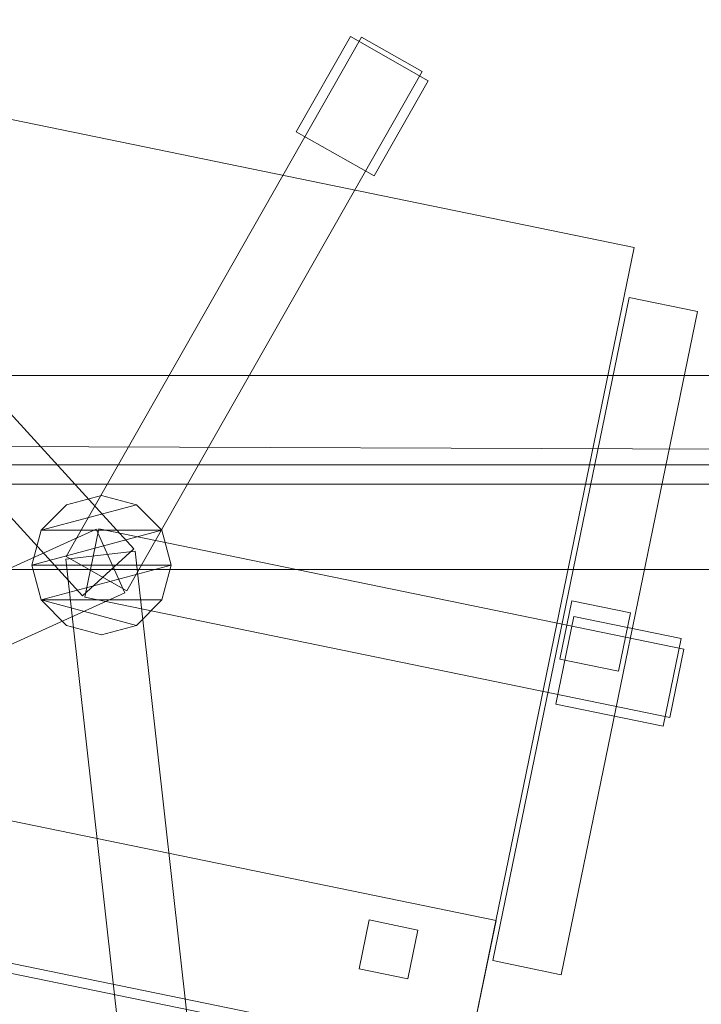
# Model space of a CAD drawing. Header units: millimetres. Extents: x -1675 to 29381, y -3645 to 22555.
# Tile 192 of 256: x 8982 to 9324, y 12991 to 13485. Entities that reach past the tile are written whole.
import ezdxf

# ---------------------------------------------------------------- set-up
doc = ezdxf.new("R2010")
doc.units = ezdxf.units.MM
doc.layers.add('A-GENM-____-OTLN', color=13, linetype='Continuous', lineweight=9)

msp = doc.modelspace()

# ---------------------------------------------------------------- meshes
at = {"layer": 'A-GENM-____-OTLN'}
mesh = msp.add_polyface(dxfattribs=at)
corners = [(9606.02, 11640, 1), (9606.02, 11190, 1), (9306.02, 11190, 1), (9306.02, 11640, 1), (256.83, 10770, 1), (6.83, 13252, 1), (256.83, 13252, 1), (6.83, 10170, 1), (5006.02, 11270.6, 1), (4706.02, 11640, 1), (5006.02, 11640, 1), (4706.02, 11204.55, 1), (256.83, 13303.58, 1), (256.83, 13450, 1), (6.83, 16140, 1), (256.83, 16140, 1), (256.83, 16249.12, 1), (13956.02, 16490, 1), (13776.02, 16140, 1), (13776.02, 17000, 1), (13956.02, 17000, 1), (14006.02, 16140, 1), (13956.02, 17990, 1), (13956.02, 17700, 1), (13776.02, 17700, 1), (13776.02, 18420, 1), (13956.02, 18420, 1), (12046.02, 18420, 1), (12896.02, 18420, 1), (12896.02, 18240, 1), (9606.02, 18240, 1), (9606.02, 17990, 1), (9306.02, 17990, 1), (11186.02, 18420, 1), (9306.02, 18420, 1), (9486.02, 18420, 1), (9486.02, 18420, 1), (10986.02, 18420, 1), (8336.02, 18420, 1), (8406.02, 18240, 1), (8156.02, 18240, 1), (6856.02, 18240, 1), (7156.02, 18420, 1), (7336.02, 18240, 1), (5230.75, 18420, 1), (5956.02, 18240, 1), (5006.02, 18240, 1), (4706.02, 18190.98, 1), (5006.02, 17990, 1), (4706.02, 17990, 1), (4706.02, 18240, 1), (256.83, 16450, 1), (256.83, 18240, 1), (256.83, 18420, 1), (256.83, 18850, 1)]
mesh.append_faces([[corners[k] for k in face] for face in [(8, 9, 10), (47, 48, 49)]], dxfattribs={"vtx0": -1})
mesh.append_faces([[corners[k] for k in face] for face in [(4, 5, 6), (5, 4, 7), (9, 8, 11), (13, 14, 15), (14, 13, 5), (18, 17, 21), (25, 22, 24), (30, 33, 29), (37, 30, 36), (41, 42, 43), (48, 47, 46)]], dxfattribs={"vtx0": -1, "vtx1": -1})
mesh.append_faces([[corners[k] for k in face] for face in [(35, 30, 34), (33, 30, 37), (44, 46, 47), (14, 53, 52)]], dxfattribs={"vtx0": -1, "vtx1": -1, "vtx2": -1})
mesh.append_faces([[corners[k] for k in face] for face in [(5, 12, 6), (14, 16, 15), (17, 18, 19), (22, 25, 26), (30, 32, 34), (30, 35, 36), (38, 39, 40), (44, 45, 46), (44, 47, 50), (53, 50, 52), (14, 54, 53)]], dxfattribs={"vtx0": -1, "vtx2": -1})
mesh.append_faces([[corners[k] for k in face] for face in [(13, 12, 5), (33, 27, 29), (51, 16, 14), (52, 51, 14)]], dxfattribs={"vtx1": -1, "vtx2": -1})
mesh.append_faces([[corners[k] for k in face] for face in [(0, 1, 2), (2, 3, 0), (19, 20, 17), (22, 23, 24), (27, 28, 29), (30, 31, 32)]], dxfattribs={"vtx2": -1})
mesh = msp.add_polyface(dxfattribs=at)
corners = [(4706.02, 11190, 2949), (256.83, 10225.04, 2949), (4706.02, 11204.55, 2949), (5006.02, 10170, 2949), (256.83, 10170, 2949), (5006.02, 11190, 2949), (5006.02, 11190, 2949), (5006.02, 11270.6, 2949), (256.83, 10770, 2949), (4706.02, 11640, 2949), (256.83, 13252, 2949), (5006.02, 11640, 2949), (256.83, 13303.58, 2949), (14006.02, 13252, 2949), (256.83, 16140, 2949), (13776.02, 16140, 2949), (256.83, 13450, 2949), (4706.02, 17990, 2949), (256.83, 16249.12, 2949), (4706.02, 18190.98, 2949), (5006.02, 17990, 2949), (5006.02, 18240, 2949), (5956.02, 18240, 2949), (256.83, 18240, 2949), (4706.02, 18240, 2949), (256.83, 16450, 2949), (6.83, 10170, 2949), (6.83, 13252, 2949), (6.83, 16140, 2949), (5230.75, 18420, 2949), (256.83, 18420, 2949), (256.83, 18850, 2949)]
mesh.append_faces([[corners[k] for k in face] for face in [(27, 8, 26), (28, 16, 27)]], dxfattribs={"vtx0": -1, "vtx1": -1})
mesh.append_faces([[corners[k] for k in face] for face in [(0, 1, 2), (0, 3, 4), (1, 0, 4), (3, 0, 5), (5, 0, 6), (7, 5, 6), (8, 2, 1), (2, 8, 9), (10, 11, 9), (9, 8, 10), (12, 13, 10), (14, 15, 16), (16, 15, 12), (17, 18, 19), (20, 21, 22), (20, 14, 17), (18, 17, 14), (19, 23, 24), (25, 19, 18), (23, 19, 25), (26, 1, 4), (2, 6, 0), (6, 2, 7), (8, 27, 10), (8, 1, 26), (7, 9, 11), (9, 7, 2), (27, 12, 10), (16, 28, 14), (16, 12, 27), (28, 18, 14), (19, 20, 17), (20, 19, 21), (29, 21, 19), (29, 19, 24), (25, 18, 28), (23, 25, 28), (28, 30, 23), (28, 31, 30)]], dxfattribs={"vtx0": -1, "vtx1": -1, "vtx2": -1})
mesh = msp.add_polyface(dxfattribs=at)
corners = [(9306.02, 10156.57, 2949), (5006.02, 10170, 2949), (9306.02, 10170, 2949), (9306.02, 11190, 2949), (5006.02, 11190, 2949), (13776.02, 10169.34, 2949), (13776.02, 10170, 2949), (9606.02, 11190, 2949), (9306.02, 11190, 2949), (5006.02, 11270.6, 2949), (14006.02, 13252, 2949), (9306.02, 11640, 2949), (13776.02, 10470, 2949), (9606.02, 11640, 2949), (5006.02, 11640, 2949), (256.83, 13252, 2949), (256.83, 13303.58, 2949), (14006.01, 16140, 2949), (13776.02, 16140, 2949), (9606.02, 17990, 2949), (9606.02, 18240, 2949), (12896.02, 18240, 2949), (6856.02, 18240, 2949), (5956.02, 18240, 2949), (6856.02, 18420, 2949), (8406.02, 18240, 2949), (9306.02, 18420, 2949), (9306.02, 17990, 2949), (256.83, 16140, 2949), (5006.02, 17990, 2949), (8156.02, 18240, 2949), (7336.02, 18240, 2949), (13776.02, 18420, 2949), (13776.02, 17700, 2949), (13776.02, 17000, 2949), (13956.02, 17000, 2949), (13956.02, 16490, 2949), (13956.02, 17990, 2949)]
mesh.append_faces([[corners[k] for k in face] for face in [(0, 1, 2), (3, 1, 4), (1, 3, 2), (5, 2, 6), (7, 6, 2), (3, 4, 8), (9, 8, 4), (10, 11, 9), (3, 8, 7), (6, 7, 12), (2, 3, 7), (13, 12, 7), (12, 13, 10), (8, 9, 11), (10, 13, 11), (10, 9, 14), (10, 14, 15), (10, 16, 17), (19, 20, 21), (22, 23, 24), (25, 26, 27), (28, 29, 18), (23, 22, 29), (30, 25, 27), (27, 18, 29), (29, 22, 31), (31, 30, 27), (19, 18, 27), (29, 31, 27), (21, 32, 33), (34, 33, 35), (21, 18, 19), (34, 21, 33), (18, 21, 34), (13, 7, 8), (8, 11, 13), (36, 18, 34), (32, 37, 33), (20, 19, 27), (20, 27, 26)]], dxfattribs={"vtx0": -1, "vtx1": -1, "vtx2": -1})
mesh.append_faces([[corners[k] for k in face] for face in [(18, 17, 16)]], dxfattribs={"vtx1": -1, "vtx2": -1})
mesh = msp.add_polyface(dxfattribs=at)
corners = [(9306.02, 10130, 1), (5006.02, 10144.28, 1), (9306.02, 10156.57, 1), (5006.02, 10130, 1), (5006.02, 10170, 1), (9306.02, 10170, 1), (9306.02, 11190, 1), (5006.02, 11190, 1), (256.83, 10130.71, 1), (13776.02, 10130, 1), (13776.02, 10169.34, 1), (256.83, 10170, 1), (13776.02, 10170, 1), (4706.02, 11190, 1), (256.83, 10225.04, 1), (4706.02, 11204.55, 1), (9606.02, 11190, 1), (9306.02, 11190, 1), (5006.02, 11270.6, 1), (14006.02, 13252, 1), (9306.02, 11640, 1), (13776.02, 10470, 1), (5006.02, 11190, 1), (9606.02, 11640, 1), (5006.02, 11640, 1), (256.83, 10770, 1), (256.83, 13252, 1), (4706.02, 11640, 1), (256.83, 13303.58, 1), (14006.01, 16140, 1), (13776.02, 16140, 1), (256.83, 16140, 1), (256.83, 13450, 1), (256.83, 16249.12, 1), (4706.02, 17990, 1), (5006.02, 17990, 1)]
mesh.append_faces([[corners[k] for k in face] for face in [(9, 2, 10), (11, 1, 8), (10, 5, 12), (13, 14, 15), (14, 13, 11), (12, 16, 21), (23, 21, 16), (18, 7, 22), (17, 18, 20), (25, 15, 14), (15, 25, 27), (28, 19, 26), (31, 30, 32), (32, 30, 28), (33, 34, 31)]], dxfattribs={"vtx0": -1, "vtx1": -1})
mesh.append_faces([[corners[k] for k in face] for face in [(0, 1, 2), (1, 0, 3), (2, 4, 5), (4, 2, 1), (6, 4, 7), (4, 6, 5), (3, 8, 1), (2, 9, 0), (1, 11, 4), (5, 10, 2), (16, 12, 5), (6, 7, 17), (18, 17, 7), (13, 4, 11), (19, 20, 18), (4, 13, 7), (5, 6, 16), (21, 23, 19), (19, 24, 26), (19, 28, 29), (31, 35, 30)]], dxfattribs={"vtx0": -1, "vtx1": -1, "vtx2": -1})
mesh.append_faces([[corners[k] for k in face] for face in [(6, 17, 16), (7, 13, 22), (19, 23, 20), (19, 18, 24), (26, 24, 27), (27, 25, 26)]], dxfattribs={"vtx0": -1, "vtx2": -1})
mesh.append_faces([[corners[k] for k in face] for face in [(30, 29, 28)]], dxfattribs={"vtx1": -1, "vtx2": -1})
mesh = msp.add_polyface(dxfattribs=at)
corners = [(14006.02, 16140), (6.83, 13252), (14006.02, 13252)]
mesh.append_faces([[corners[k] for k in face] for face in [(1, 2, 0)]])
mesh = msp.add_polyface(dxfattribs=at)
corners = [(14006.02, 13252, -50), (6.83, 16140, -50), (14006.02, 16140, -50)]
mesh.append_faces([[corners[k] for k in face] for face in [(1, 2, 0)]])
mesh = msp.add_polyface(dxfattribs=at)
corners = [(6.83, 13252, -50), (6.83, 16140, -50), (14006.02, 13252, -50)]
mesh.append_faces([[corners[k] for k in face] for face in [(1, 2, 0)]])
mesh = msp.add_polyface(dxfattribs=at)
corners = [(6.83, 16140), (6.83, 13252), (14006.02, 16140)]
mesh.append_faces([[corners[k] for k in face] for face in [(1, 2, 0)]])
mesh = msp.add_polyface(dxfattribs=at)
corners = [(14006.02, 16140, 3000), (6.83, 13252, 3000), (14006.02, 13252, 3000)]
mesh.append_faces([[corners[k] for k in face] for face in [(1, 2, 0)]])
mesh = msp.add_polyface(dxfattribs=at)
corners = [(14006.02, 13252, 2950), (6.83, 16140, 2950), (14006.02, 16140, 2950)]
mesh.append_faces([[corners[k] for k in face] for face in [(1, 2, 0)]])
mesh = msp.add_polyface(dxfattribs=at)
corners = [(6.83, 13252, 2950), (6.83, 16140, 2950), (14006.02, 13252, 2950)]
mesh.append_faces([[corners[k] for k in face] for face in [(1, 2, 0)]])
mesh = msp.add_polyface(dxfattribs=at)
corners = [(6.83, 16140, 3000), (6.83, 13252, 3000), (14006.02, 16140, 3000)]
mesh.append_faces([[corners[k] for k in face] for face in [(1, 2, 0)]])
mesh = msp.add_polyface(dxfattribs=at)
corners = [(8256.83, 13859.13, 750), (8256.83, 13209.13, 750), (9656.83, 13209.13, 750), (9656.83, 13859.13, 750)]
mesh.append_faces([[corners[k] for k in face] for face in [(0, 1, 2, 3)]])
mesh = msp.add_polyface(dxfattribs=at)
corners = [(9656.83, 13859.13, 710), (9656.83, 13209.13, 710), (8256.83, 13209.13, 710), (8256.83, 13859.13, 710)]
mesh.append_faces([[corners[k] for k in face] for face in [(0, 1, 2, 3)]])
mesh = msp.add_polyface(dxfattribs=at)
corners = [(9148.12, 13476.8, 35), (9120.94, 13428.98, 35), (9120.94, 13428.98, 95), (9148.12, 13476.8, 95)]
mesh.append_faces([[corners[k] for k in face] for face in [(3, 0, 1, 2)]])
mesh = msp.add_polyface(dxfattribs=at)
corners = [(9160.06, 13406.74, 35), (9120.94, 13428.98, 35), (9148.12, 13476.8, 35), (9187.24, 13454.56, 35)]
mesh.append_faces([[corners[k] for k in face] for face in [(3, 0, 1, 2)]])
mesh = msp.add_polyface(dxfattribs=at)
corners = [(9160.06, 13406.74, 95), (9187.24, 13454.56, 95), (9148.12, 13476.8, 95), (9120.94, 13428.98, 95)]
mesh.append_faces([[corners[k] for k in face] for face in [(1, 2, 3, 0)]])
mesh = msp.add_polyface(dxfattribs=at)
corners = [(9187.24, 13454.56, 35), (9148.12, 13476.8, 35), (9148.12, 13476.8, 95), (9187.24, 13454.56, 95)]
mesh.append_faces([[corners[k] for k in face] for face in [(0, 1, 2, 3)]])
mesh = msp.add_polyface(dxfattribs=at)
corners = [(9153.7, 13476.5, 82.5), (9005.46, 13215.68, 82.5), (9005.46, 13215.68, 117.5), (9153.7, 13476.5, 117.5)]
mesh.append_faces([[corners[k] for k in face] for face in [(0, 1, 2, 3)]])
mesh = msp.add_polyface(dxfattribs=at)
corners = [(9035.89, 13198.39, 82.5), (9005.46, 13215.68, 82.5), (9153.7, 13476.5, 82.5), (9184.13, 13459.21, 82.5)]
mesh.append_faces([[corners[k] for k in face] for face in [(2, 3, 0, 1)]])
mesh = msp.add_polyface(dxfattribs=at)
corners = [(9035.89, 13198.39, 117.5), (9184.13, 13459.21, 117.5), (9153.7, 13476.5, 117.5), (9005.46, 13215.68, 117.5)]
mesh.append_faces([[corners[k] for k in face] for face in [(2, 3, 0, 1)]])
mesh = msp.add_polyface(dxfattribs=at)
corners = [(9184.13, 13459.21, 82.5), (9153.7, 13476.5, 82.5), (9153.7, 13476.5, 117.5), (9184.13, 13459.21, 117.5)]
mesh.append_faces([[corners[k] for k in face] for face in [(3, 0, 1, 2)]])
mesh = msp.add_polyface(dxfattribs=at)
corners = [(8755.59, 13051.98, 400), (8840.12, 13463.38, 400), (9290.71, 13370.79, 400), (9206.17, 12959.38, 400)]
mesh.append_faces([[corners[k] for k in face] for face in [(2, 3, 0, 1)]])
mesh = msp.add_polyface(dxfattribs=at)
corners = [(8755.59, 13051.98, 470), (9206.17, 12959.38, 470), (9290.71, 13370.79, 470), (8840.12, 13463.38, 470)]
mesh.append_faces([[corners[k] for k in face] for face in [(2, 3, 0, 1)]])
mesh = msp.add_polyface(dxfattribs=at)
corners = [(9290.71, 13370.79, 400), (8840.12, 13463.38, 400), (8840.12, 13463.38, 470), (9290.71, 13370.79, 470)]
mesh.append_faces([[corners[k] for k in face] for face in [(3, 0, 1, 2)]])
mesh = msp.add_polyface(dxfattribs=at)
corners = [(9035.89, 13198.39, 82.5), (9184.13, 13459.21, 82.5), (9184.13, 13459.21, 117.5), (9035.89, 13198.39, 117.5)]
mesh.append_faces([[corners[k] for k in face] for face in [(2, 3, 0, 1)]])
mesh = msp.add_polyface(dxfattribs=at)
corners = [(9160.06, 13406.74, 35), (9187.24, 13454.56, 35), (9187.24, 13454.56, 95), (9160.06, 13406.74, 95)]
mesh.append_faces([[corners[k] for k in face] for face in [(1, 2, 3, 0)]])
mesh = msp.add_polyface(dxfattribs=at)
corners = [(9039.44, 13219.49, 82.5), (9013.59, 13195.89, 82.5), (8811.35, 13417.47, 82.5), (8837.2, 13441.07, 82.5)]
mesh.append_faces([[corners[k] for k in face] for face in [(0, 1, 2, 3)]])
mesh = msp.add_polyface(dxfattribs=at)
corners = [(9039.44, 13219.49, 117.5), (8837.2, 13441.07, 117.5), (8811.35, 13417.47, 117.5), (9013.59, 13195.89, 117.5)]
mesh.append_faces([[corners[k] for k in face] for face in [(0, 1, 2, 3)]])
mesh = msp.add_polyface(dxfattribs=at)
corners = [(9039.44, 13219.49, 82.5), (8837.2, 13441.07, 82.5), (8837.2, 13441.07, 117.5), (9039.44, 13219.49, 117.5)]
mesh.append_faces([[corners[k] for k in face] for face in [(2, 3, 0, 1)]])
mesh = msp.add_polyface(dxfattribs=at)
corners = [(9120.94, 13428.98, 35), (9160.06, 13406.74, 35), (9160.06, 13406.74, 95), (9120.94, 13428.98, 95)]
mesh.append_faces([[corners[k] for k in face] for face in [(1, 2, 3, 0)]])
mesh = msp.add_polyface(dxfattribs=at)
corners = [(8811.35, 13417.47, 82.5), (9013.59, 13195.89, 82.5), (9013.59, 13195.89, 117.5), (8811.35, 13417.47, 117.5)]
mesh.append_faces([[corners[k] for k in face] for face in [(0, 1, 2, 3)]])
mesh = msp.add_polyface(dxfattribs=at)
corners = [(9206.17, 12959.38, 400), (9290.71, 13370.79, 400), (9290.71, 13370.79, 470), (9206.17, 12959.38, 470)]
mesh.append_faces([[corners[k] for k in face] for face in [(2, 3, 0, 1)]])
mesh = msp.add_polyface(dxfattribs=at)
corners = [(9288.13, 13345.8, 612.5), (9219.69, 13012.76, 612.5), (9219.69, 13012.76, 647.5), (9288.13, 13345.8, 647.5)]
mesh.append_faces([[corners[k] for k in face] for face in [(3, 0, 1, 2)]])
mesh = msp.add_polyface(dxfattribs=at)
corners = [(9219.69, 13012.76, 612.5), (9288.13, 13345.8, 612.5), (9322.41, 13338.75, 612.5), (9253.97, 13005.71, 612.5)]
mesh.append_faces([[corners[k] for k in face] for face in [(1, 2, 3, 0)]])
mesh = msp.add_polyface(dxfattribs=at)
corners = [(9219.69, 13012.76, 647.5), (9253.97, 13005.71, 647.5), (9322.41, 13338.75, 647.5), (9288.13, 13345.8, 647.5)]
mesh.append_faces([[corners[k] for k in face] for face in [(3, 0, 1, 2)]])
mesh = msp.add_polyface(dxfattribs=at)
corners = [(9322.41, 13338.75, 612.5), (9288.13, 13345.8, 612.5), (9288.13, 13345.8, 647.5), (9322.41, 13338.75, 647.5)]
mesh.append_faces([[corners[k] for k in face] for face in [(3, 0, 1, 2)]])
mesh = msp.add_polyface(dxfattribs=at)
corners = [(9253.97, 13005.71, 612.5), (9322.41, 13338.75, 612.5), (9322.41, 13338.75, 647.5), (9253.97, 13005.71, 647.5)]
mesh.append_faces([[corners[k] for k in face] for face in [(2, 3, 0, 1)]])
mesh = msp.add_polyface(dxfattribs=at)
corners = [(9581.83, 13306.63, 640), (8331.83, 13306.63, 640), (8331.83, 13306.63, 710), (9581.83, 13306.63, 710)]
mesh.append_faces([[corners[k] for k in face] for face in [(0, 1, 2, 3)]])
mesh = msp.add_polyface(dxfattribs=at)
corners = [(8331.83, 13261.63, 640), (8331.83, 13306.63, 640), (9581.83, 13306.63, 640), (9581.83, 13261.63, 640)]
mesh.append_faces([[corners[k] for k in face] for face in [(1, 2, 3, 0)]])
mesh = msp.add_polyface(dxfattribs=at)
corners = [(8331.83, 13261.63, 710), (9581.83, 13261.63, 710), (9581.83, 13306.63, 710), (8331.83, 13306.63, 710)]
mesh.append_faces([[corners[k] for k in face] for face in [(2, 3, 0, 1)]])
mesh = msp.add_polyface(dxfattribs=at)
corners = [(8331.83, 13261.63, 640), (9581.83, 13261.63, 640), (9581.83, 13261.63, 710), (8331.83, 13261.63, 710)]
mesh.append_faces([[corners[k] for k in face] for face in [(2, 3, 0, 1)]])
mesh = msp.add_polyface(dxfattribs=at)
corners = [(14006.02, 10170, -50), (6.83, 13252, -50), (14006.02, 13252, -50)]
mesh.append_faces([[corners[k] for k in face] for face in [(1, 2, 0)]])
mesh = msp.add_polyface(dxfattribs=at)
corners = [(14006.02, 13252), (6.83, 10170), (14006.02, 10170)]
mesh.append_faces([[corners[k] for k in face] for face in [(1, 2, 0)]])
mesh = msp.add_polyface(dxfattribs=at)
corners = [(6.83, 13252), (6.83, 13252, -50), (14006.02, 13252)]
mesh.append_faces([[corners[k] for k in face] for face in [(0, 1, 2)]])
mesh = msp.add_polyface(dxfattribs=at)
corners = [(6.83, 10170, -50), (6.83, 13252, -50), (14006.02, 10170, -50)]
mesh.append_faces([[corners[k] for k in face] for face in [(1, 2, 0)]])
mesh = msp.add_polyface(dxfattribs=at)
corners = [(6.83, 13252), (6.83, 10170), (14006.02, 13252)]
mesh.append_faces([[corners[k] for k in face] for face in [(1, 2, 0)]])
mesh = msp.add_polyface(dxfattribs=at)
corners = [(6.83, 13252), (14006.02, 13252, -50), (6.83, 13252, -50)]
mesh.append_faces([[corners[k] for k in face] for face in [(0, 1, 2)]])
mesh = msp.add_polyface(dxfattribs=at)
corners = [(14006.02, 13252), (14006.02, 13252, -50), (6.83, 13252)]
mesh.append_faces([[corners[k] for k in face] for face in [(0, 1, 2)]])
mesh = msp.add_polyface(dxfattribs=at)
corners = [(14006.02, 13252), (6.83, 13252, -50), (14006.02, 13252, -50)]
mesh.append_faces([[corners[k] for k in face] for face in [(0, 1, 2)]])
mesh = msp.add_polyface(dxfattribs=at)
corners = [(14006.02, 10170, 2950), (6.83, 13252, 2950), (14006.02, 13252, 2950)]
mesh.append_faces([[corners[k] for k in face] for face in [(1, 2, 0)]])
mesh = msp.add_polyface(dxfattribs=at)
corners = [(14006.02, 13252, 3000), (6.83, 10170, 3000), (14006.02, 10170, 3000)]
mesh.append_faces([[corners[k] for k in face] for face in [(1, 2, 0)]])
mesh = msp.add_polyface(dxfattribs=at)
corners = [(6.83, 13252, 3000), (6.83, 13252, 2950), (14006.02, 13252, 3000)]
mesh.append_faces([[corners[k] for k in face] for face in [(0, 1, 2)]])
mesh = msp.add_polyface(dxfattribs=at)
corners = [(6.83, 10170, 2950), (6.83, 13252, 2950), (14006.02, 10170, 2950)]
mesh.append_faces([[corners[k] for k in face] for face in [(1, 2, 0)]])
mesh = msp.add_polyface(dxfattribs=at)
corners = [(6.83, 13252, 3000), (6.83, 10170, 3000), (14006.02, 13252, 3000)]
mesh.append_faces([[corners[k] for k in face] for face in [(1, 2, 0)]])
mesh = msp.add_polyface(dxfattribs=at)
corners = [(6.83, 13252, 3000), (14006.02, 13252, 2950), (6.83, 13252, 2950)]
mesh.append_faces([[corners[k] for k in face] for face in [(0, 1, 2)]])
mesh = msp.add_polyface(dxfattribs=at)
corners = [(14006.02, 13252, 3000), (14006.02, 13252, 2950), (6.83, 13252, 3000)]
mesh.append_faces([[corners[k] for k in face] for face in [(0, 1, 2)]])
mesh = msp.add_polyface(dxfattribs=at)
corners = [(14006.02, 13252, 3000), (6.83, 13252, 2950), (14006.02, 13252, 2950)]
mesh.append_faces([[corners[k] for k in face] for face in [(0, 1, 2)]])
mesh = msp.add_polyface(dxfattribs=at)
corners = [(9053.46, 13228.88, 395), (9040.65, 13241.69, 395), (9023.15, 13246.38, 395), (9005.65, 13241.69, 395), (8992.84, 13228.88, 395), (8988.15, 13211.38, 395), (8992.84, 13193.88, 395), (9005.65, 13181.07, 395), (9023.15, 13176.38, 395), (9040.65, 13181.07, 395), (9053.46, 13193.88, 395), (9058.15, 13211.38, 395)]
mesh.append_faces([[corners[k] for k in face] for face in [(9, 6, 7, 8)]], dxfattribs={"vtx0": -1})
mesh.append_faces([[corners[k] for k in face] for face in [(0, 4, 5, 11), (4, 0, 1), (6, 9, 10)]], dxfattribs={"vtx0": -1, "vtx2": -1})
mesh.append_faces([[corners[k] for k in face] for face in [(3, 4, 1, 2)]], dxfattribs={"vtx1": -1})
mesh.append_faces([[corners[k] for k in face] for face in [(5, 6, 10, 11)]], dxfattribs={"vtx1": -1, "vtx3": -1})
mesh = msp.add_polyface(dxfattribs=at)
corners = [(9040.65, 13181.07, 115), (9023.15, 13176.38, 115), (9005.65, 13181.07, 115), (8992.84, 13193.88, 115), (8988.15, 13211.38, 115), (8992.84, 13228.88, 115), (9005.65, 13241.69, 115), (9023.15, 13246.38, 115), (9040.65, 13241.69, 115), (9053.46, 13228.88, 115), (9058.15, 13211.38, 115), (9053.46, 13193.88, 115)]
mesh.append_faces([[corners[k] for k in face] for face in [(5, 8, 9, 4), (4, 9, 10, 3)]], dxfattribs={"vtx0": -1, "vtx2": -1})
mesh.append_faces([[corners[k] for k in face] for face in [(11, 0, 3, 10)]], dxfattribs={"vtx1": -1, "vtx2": -1})
mesh.append_faces([[corners[k] for k in face] for face in [(6, 7, 8, 5)]], dxfattribs={"vtx2": -1})
mesh.append_faces([[corners[k] for k in face] for face in [(0, 1, 2, 3)]], dxfattribs={"vtx3": -1})
mesh = msp.add_polyface(dxfattribs=at)
corners = [(9023.15, 13246.38, 115), (9005.65, 13241.69, 115), (9005.65, 13241.69, 395), (9023.15, 13246.38, 395)]
mesh.append_faces([[corners[k] for k in face] for face in [(3, 0, 1, 2)]])
mesh = msp.add_polyface(dxfattribs=at)
corners = [(9040.65, 13241.69, 115), (9023.15, 13246.38, 115), (9023.15, 13246.38, 395), (9040.65, 13241.69, 395)]
mesh.append_faces([[corners[k] for k in face] for face in [(3, 0, 1, 2)]])
mesh = msp.add_polyface(dxfattribs=at)
corners = [(9005.65, 13241.69, 115), (8992.84, 13228.88, 115), (8992.84, 13228.88, 395), (9005.65, 13241.69, 395)]
mesh.append_faces([[corners[k] for k in face] for face in [(0, 1, 2, 3)]])
mesh = msp.add_polyface(dxfattribs=at)
corners = [(9053.46, 13228.88, 115), (9040.65, 13241.69, 115), (9040.65, 13241.69, 395), (9053.46, 13228.88, 395)]
mesh.append_faces([[corners[k] for k in face] for face in [(2, 3, 0, 1)]])
mesh = msp.add_polyface(dxfattribs=at)
corners = [(9020.48, 13229.39, 82.5), (9034.93, 13197.51, 82.5), (8761.7, 13073.63, 82.5), (8747.24, 13105.51, 82.5)]
mesh.append_faces([[corners[k] for k in face] for face in [(3, 0, 1, 2)]])
mesh = msp.add_polyface(dxfattribs=at)
corners = [(9020.48, 13229.39, 117.5), (8747.24, 13105.51, 117.5), (8761.7, 13073.63, 117.5), (9034.93, 13197.51, 117.5)]
mesh.append_faces([[corners[k] for k in face] for face in [(1, 2, 3, 0)]])
mesh = msp.add_polyface(dxfattribs=at)
corners = [(9020.48, 13229.39, 82.5), (8747.24, 13105.51, 82.5), (8747.24, 13105.51, 117.5), (9020.48, 13229.39, 117.5)]
mesh.append_faces([[corners[k] for k in face] for face in [(0, 1, 2, 3)]])
mesh = msp.add_polyface(dxfattribs=at)
corners = [(9021.77, 13229.53, 82.5), (9014.73, 13195.25, 82.5), (9014.73, 13195.25, 117.5), (9021.77, 13229.53, 117.5)]
mesh.append_faces([[corners[k] for k in face] for face in [(0, 1, 2, 3)]])
mesh = msp.add_polyface(dxfattribs=at)
corners = [(9014.73, 13195.25, 82.5), (9021.77, 13229.53, 82.5), (9315.63, 13169.15, 82.5), (9308.59, 13134.86, 82.5)]
mesh.append_faces([[corners[k] for k in face] for face in [(2, 3, 0, 1)]])
mesh = msp.add_polyface(dxfattribs=at)
corners = [(9014.73, 13195.25, 117.5), (9308.59, 13134.86, 117.5), (9315.63, 13169.15, 117.5), (9021.77, 13229.53, 117.5)]
mesh.append_faces([[corners[k] for k in face] for face in [(2, 3, 0, 1)]])
mesh = msp.add_polyface(dxfattribs=at)
corners = [(9034.93, 13197.51, 82.5), (9020.48, 13229.39, 82.5), (9020.48, 13229.39, 117.5), (9034.93, 13197.51, 117.5)]
mesh.append_faces([[corners[k] for k in face] for face in [(1, 2, 3, 0)]])
mesh = msp.add_polyface(dxfattribs=at)
corners = [(9315.63, 13169.15, 82.5), (9021.77, 13229.53, 82.5), (9021.77, 13229.53, 117.5), (9315.63, 13169.15, 117.5)]
mesh.append_faces([[corners[k] for k in face] for face in [(0, 1, 2, 3)]])
mesh = msp.add_polyface(dxfattribs=at)
corners = [(8992.84, 13228.88, 115), (8988.15, 13211.38, 115), (8988.15, 13211.38, 395), (8992.84, 13228.88, 395)]
mesh.append_faces([[corners[k] for k in face] for face in [(3, 0, 1, 2)]])
mesh = msp.add_polyface(dxfattribs=at)
corners = [(9058.15, 13211.38, 115), (9053.46, 13228.88, 115), (9053.46, 13228.88, 395), (9058.15, 13211.38, 395)]
mesh.append_faces([[corners[k] for k in face] for face in [(1, 2, 3, 0)]])
mesh = msp.add_polyface(dxfattribs=at)
corners = [(9013.59, 13195.89, 82.5), (9039.44, 13219.49, 82.5), (9039.44, 13219.49, 117.5), (9013.59, 13195.89, 117.5)]
mesh.append_faces([[corners[k] for k in face] for face in [(1, 2, 3, 0)]])
mesh = msp.add_polyface(dxfattribs=at)
corners = [(9039.98, 13218.3, 82.5), (9005.2, 13214.4, 82.5), (9005.2, 13214.4, 117.5), (9039.98, 13218.3, 117.5)]
mesh.append_faces([[corners[k] for k in face] for face in [(3, 0, 1, 2)]])
mesh = msp.add_polyface(dxfattribs=at)
corners = [(9005.2, 13214.4, 82.5), (9039.98, 13218.3, 82.5), (9073.36, 12920.16, 82.5), (9038.58, 12916.27, 82.5)]
mesh.append_faces([[corners[k] for k in face] for face in [(0, 1, 2, 3)]])
mesh = msp.add_polyface(dxfattribs=at)
corners = [(9005.2, 13214.4, 117.5), (9038.58, 12916.27, 117.5), (9073.36, 12920.16, 117.5), (9039.98, 13218.3, 117.5)]
mesh.append_faces([[corners[k] for k in face] for face in [(0, 1, 2, 3)]])
mesh = msp.add_polyface(dxfattribs=at)
corners = [(9005.46, 13215.68, 82.5), (9035.89, 13198.39, 82.5), (9035.89, 13198.39, 117.5), (9005.46, 13215.68, 117.5)]
mesh.append_faces([[corners[k] for k in face] for face in [(1, 2, 3, 0)]])
mesh = msp.add_polyface(dxfattribs=at)
corners = [(9073.36, 12920.16, 82.5), (9039.98, 13218.3, 82.5), (9039.98, 13218.3, 117.5), (9073.36, 12920.16, 117.5)]
mesh.append_faces([[corners[k] for k in face] for face in [(2, 3, 0, 1)]])
mesh = msp.add_polyface(dxfattribs=at)
corners = [(8988.15, 13211.38, 115), (8992.84, 13193.88, 115), (8992.84, 13193.88, 395), (8988.15, 13211.38, 395)]
mesh.append_faces([[corners[k] for k in face] for face in [(0, 1, 2, 3)]])
mesh = msp.add_polyface(dxfattribs=at)
corners = [(9005.2, 13214.4, 82.5), (9038.58, 12916.27, 82.5), (9038.58, 12916.27, 117.5), (9005.2, 13214.4, 117.5)]
mesh.append_faces([[corners[k] for k in face] for face in [(0, 1, 2, 3)]])
mesh = msp.add_polyface(dxfattribs=at)
corners = [(9053.46, 13193.88, 115), (9058.15, 13211.38, 115), (9058.15, 13211.38, 395), (9053.46, 13193.88, 395)]
mesh.append_faces([[corners[k] for k in face] for face in [(1, 2, 3, 0)]])
mesh = msp.add_polyface(dxfattribs=at)
corners = [(8256.83, 13209.13, 710), (9656.83, 13209.13, 710), (9656.83, 13209.13, 750), (8256.83, 13209.13, 750)]
mesh.append_faces([[corners[k] for k in face] for face in [(2, 3, 0, 1)]])
mesh = msp.add_polyface(dxfattribs=at)
corners = [(8761.7, 13073.63, 82.5), (9034.93, 13197.51, 82.5), (9034.93, 13197.51, 117.5), (8761.7, 13073.63, 117.5)]
mesh.append_faces([[corners[k] for k in face] for face in [(2, 3, 0, 1)]])
mesh = msp.add_polyface(dxfattribs=at)
corners = [(9014.73, 13195.25, 82.5), (9308.59, 13134.86, 82.5), (9308.59, 13134.86, 117.5), (9014.73, 13195.25, 117.5)]
mesh.append_faces([[corners[k] for k in face] for face in [(2, 3, 0, 1)]])
mesh = msp.add_polyface(dxfattribs=at)
corners = [(8992.84, 13193.88, 115), (9005.65, 13181.07, 115), (9005.65, 13181.07, 395), (8992.84, 13193.88, 395)]
mesh.append_faces([[corners[k] for k in face] for face in [(0, 1, 2, 3)]])
mesh = msp.add_polyface(dxfattribs=at)
corners = [(9040.65, 13181.07, 115), (9053.46, 13193.88, 115), (9053.46, 13193.88, 395), (9040.65, 13181.07, 395)]
mesh.append_faces([[corners[k] for k in face] for face in [(1, 2, 3, 0)]])
mesh = msp.add_polyface(dxfattribs=at)
corners = [(9259.38, 13193.47, 440), (9253.34, 13164.08, 440), (9253.34, 13164.08, 640), (9259.38, 13193.47, 640)]
mesh.append_faces([[corners[k] for k in face] for face in [(3, 0, 1, 2)]])
mesh = msp.add_polyface(dxfattribs=at)
corners = [(9253.34, 13164.08, 440), (9259.38, 13193.47, 440), (9288.76, 13187.43, 440), (9282.72, 13158.04, 440)]
mesh.append_faces([[corners[k] for k in face] for face in [(2, 3, 0, 1)]])
mesh = msp.add_polyface(dxfattribs=at)
corners = [(9253.34, 13164.08, 640), (9282.72, 13158.04, 640), (9288.76, 13187.43, 640), (9259.38, 13193.47, 640)]
mesh.append_faces([[corners[k] for k in face] for face in [(2, 3, 0, 1)]])
mesh = msp.add_polyface(dxfattribs=at)
corners = [(9288.76, 13187.43, 440), (9259.38, 13193.47, 440), (9259.38, 13193.47, 640), (9288.76, 13187.43, 640)]
mesh.append_faces([[corners[k] for k in face] for face in [(3, 0, 1, 2)]])
mesh = msp.add_polyface(dxfattribs=at)
corners = [(9260.32, 13185.62, 35), (9251.26, 13141.54, 35), (9251.26, 13141.54, 95), (9260.32, 13185.62, 95)]
mesh.append_faces([[corners[k] for k in face] for face in [(3, 0, 1, 2)]])
mesh = msp.add_polyface(dxfattribs=at)
corners = [(9251.26, 13141.54, 35), (9260.32, 13185.62, 35), (9314.19, 13174.55, 35), (9305.13, 13130.47, 35)]
mesh.append_faces([[corners[k] for k in face] for face in [(1, 2, 3, 0)]])
mesh = msp.add_polyface(dxfattribs=at)
corners = [(9251.26, 13141.54, 95), (9305.13, 13130.47, 95), (9314.19, 13174.55, 95), (9260.32, 13185.62, 95)]
mesh.append_faces([[corners[k] for k in face] for face in [(3, 0, 1, 2)]])
mesh = msp.add_polyface(dxfattribs=at)
corners = [(9314.19, 13174.55, 35), (9260.32, 13185.62, 35), (9260.32, 13185.62, 95), (9314.19, 13174.55, 95)]
mesh.append_faces([[corners[k] for k in face] for face in [(0, 1, 2, 3)]])
mesh = msp.add_polyface(dxfattribs=at)
corners = [(9282.72, 13158.04, 440), (9288.76, 13187.43, 440), (9288.76, 13187.43, 640), (9282.72, 13158.04, 640)]
mesh.append_faces([[corners[k] for k in face] for face in [(1, 2, 3, 0)]])
mesh = msp.add_polyface(dxfattribs=at)
corners = [(9005.65, 13181.07, 115), (9023.15, 13176.38, 115), (9023.15, 13176.38, 395), (9005.65, 13181.07, 395)]
mesh.append_faces([[corners[k] for k in face] for face in [(1, 2, 3, 0)]])
mesh = msp.add_polyface(dxfattribs=at)
corners = [(9023.15, 13176.38, 115), (9040.65, 13181.07, 115), (9040.65, 13181.07, 395), (9023.15, 13176.38, 395)]
mesh.append_faces([[corners[k] for k in face] for face in [(1, 2, 3, 0)]])
mesh = msp.add_polyface(dxfattribs=at)
corners = [(9305.13, 13130.47, 35), (9314.19, 13174.55, 35), (9314.19, 13174.55, 95), (9305.13, 13130.47, 95)]
mesh.append_faces([[corners[k] for k in face] for face in [(2, 3, 0, 1)]])
mesh = msp.add_polyface(dxfattribs=at)
corners = [(9308.59, 13134.86, 82.5), (9315.63, 13169.15, 82.5), (9315.63, 13169.15, 117.5), (9308.59, 13134.86, 117.5)]
mesh.append_faces([[corners[k] for k in face] for face in [(2, 3, 0, 1)]])
mesh = msp.add_polyface(dxfattribs=at)
corners = [(9253.34, 13164.08, 440), (9282.72, 13158.04, 440), (9282.72, 13158.04, 640), (9253.34, 13164.08, 640)]
mesh.append_faces([[corners[k] for k in face] for face in [(1, 2, 3, 0)]])
mesh = msp.add_polyface(dxfattribs=at)
corners = [(9251.26, 13141.54, 35), (9305.13, 13130.47, 35), (9305.13, 13130.47, 95), (9251.26, 13141.54, 95)]
mesh.append_faces([[corners[k] for k in face] for face in [(1, 2, 3, 0)]])
mesh = msp.add_polyface(dxfattribs=at)
corners = [(8756.59, 13056.87, 460), (8770.68, 13125.44, 460), (9221.27, 13032.85, 460), (9207.18, 12964.28, 460)]
mesh.append_faces([[corners[k] for k in face] for face in [(2, 3, 0, 1)]])
mesh = msp.add_polyface(dxfattribs=at)
corners = [(8756.59, 13056.87, 940), (9207.18, 12964.28, 940), (9221.27, 13032.85, 940), (8770.68, 13125.44, 940)]
mesh.append_faces([[corners[k] for k in face] for face in [(2, 3, 0, 1)]])
mesh = msp.add_polyface(dxfattribs=at)
corners = [(9221.27, 13032.85, 460), (8770.68, 13125.44, 460), (8770.68, 13125.44, 940), (9221.27, 13032.85, 940)]
mesh.append_faces([[corners[k] for k in face] for face in [(3, 0, 1, 2)]])
mesh = msp.add_polyface(dxfattribs=at)
corners = [(8756.59, 13056.87, 460), (9207.18, 12964.28, 460), (9207.18, 12964.28, 940), (8756.59, 13056.87, 940)]
mesh.append_faces([[corners[k] for k in face] for face in [(1, 2, 3, 0)]])
mesh = msp.add_polyface(dxfattribs=at)
corners = [(8755.59, 13051.98, 400), (9206.17, 12959.38, 400), (9206.17, 12959.38, 470), (8755.59, 13051.98, 470)]
mesh.append_faces([[corners[k] for k in face] for face in [(1, 2, 3, 0)]])
mesh = msp.add_polyface(dxfattribs=at)
corners = [(9157.53, 13033.19, 460), (9152.5, 13008.7, 460), (9152.5, 13008.7, 860), (9157.53, 13033.19, 860)]
mesh.append_faces([[corners[k] for k in face] for face in [(3, 0, 1, 2)]])
mesh = msp.add_polyface(dxfattribs=at)
corners = [(9152.5, 13008.7, 460), (9157.53, 13033.19, 460), (9182.02, 13028.15, 460), (9176.99, 13003.67, 460)]
mesh.append_faces([[corners[k] for k in face] for face in [(2, 3, 0, 1)]])
mesh = msp.add_polyface(dxfattribs=at)
corners = [(9152.5, 13008.7, 860), (9176.99, 13003.67, 860), (9182.02, 13028.15, 860), (9157.53, 13033.19, 860)]
mesh.append_faces([[corners[k] for k in face] for face in [(2, 3, 0, 1)]])
mesh = msp.add_polyface(dxfattribs=at)
corners = [(9182.02, 13028.15, 460), (9157.53, 13033.19, 460), (9157.53, 13033.19, 860), (9182.02, 13028.15, 860)]
mesh.append_faces([[corners[k] for k in face] for face in [(0, 1, 2, 3)]])
mesh = msp.add_polyface(dxfattribs=at)
corners = [(9207.18, 12964.28, 460), (9221.27, 13032.85, 460), (9221.27, 13032.85, 940), (9207.18, 12964.28, 940)]
mesh.append_faces([[corners[k] for k in face] for face in [(1, 2, 3, 0)]])
mesh = msp.add_polyface(dxfattribs=at)
corners = [(9176.99, 13003.67, 460), (9182.02, 13028.15, 460), (9182.02, 13028.15, 860), (9176.99, 13003.67, 860)]
mesh.append_faces([[corners[k] for k in face] for face in [(1, 2, 3, 0)]])
mesh = msp.add_polyface(dxfattribs=at)
corners = [(9219.69, 13012.76, 612.5), (9253.97, 13005.71, 612.5), (9253.97, 13005.71, 647.5), (9219.69, 13012.76, 647.5)]
mesh.append_faces([[corners[k] for k in face] for face in [(2, 3, 0, 1)]])
mesh = msp.add_polyface(dxfattribs=at)
corners = [(9152.5, 13008.7, 460), (9176.99, 13003.67, 460), (9176.99, 13003.67, 860), (9152.5, 13008.7, 860)]
mesh.append_faces([[corners[k] for k in face] for face in [(1, 2, 3, 0)]])

doc.saveas('drawing.dxf')
